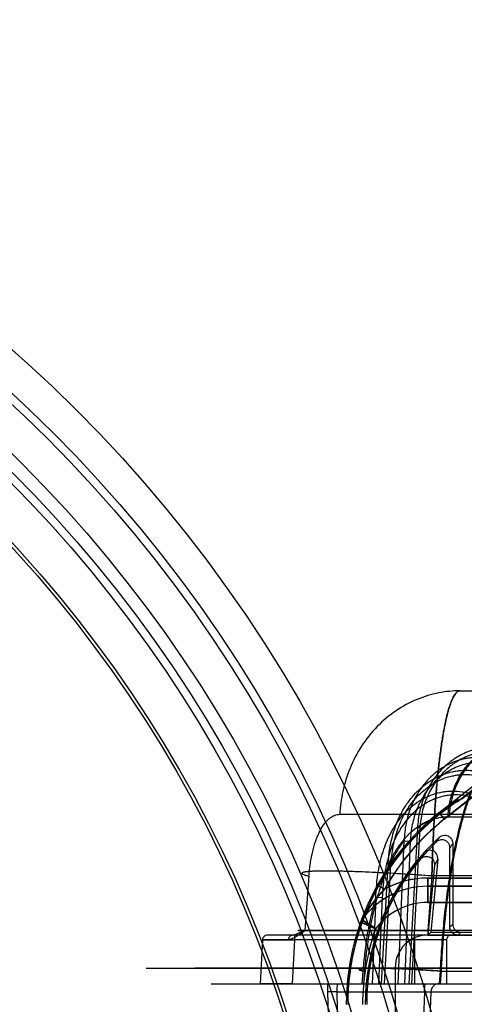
# Model space of a CAD drawing. Header units: millimetres. Extents: x 0 to 297, y 0 to 210.
# Tile 225 of 256: x 58.05 to 58.296, y 161.194 to 161.739. Entities that reach past the tile are written whole.
import ezdxf

# ---------------------------------------------------------------- set-up
doc = ezdxf.new("R2010")
doc.units = ezdxf.units.MM
doc.header["$LTSCALE"] = 16.335
doc.layers.get('0').update_dxf_attribs({"linetype": 'CONTINUOUS'})
for name, color, linetype in [('AXES_REF', 7, 'CONTINUOUS'), ('INTFCLR_1', 7, 'CONTINUOUS'), ('INTFCLR_144815', 7, 'CONTINUOUS'), ('INTFCLR_72935', 7, 'CONTINUOUS')]:
    doc.layers.add(name, color=color, linetype=linetype)

msp = doc.modelspace()

# ---------------------------------------------------------------- linework, layer by layer
at = {"color": 7, "linetype": 'Continuous'}
for centre, radius in [((57.5376079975, 154.4105885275), 8.7262453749), ((57.5376079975, 154.4105885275), 8.7255), ((57.5376079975, 154.4105885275), 8.6696226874), ((57.5376079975, 160.9787885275), 0.7695), ((57.5376079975, 160.9787885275), 0.7515), ((57.5376079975, 160.9787885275), 0.7272), ((57.5376079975, 160.9787885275), 0.72), ((57.5376079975, 160.9787885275), 0.7155), ((57.5376079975, 160.9787885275), 0.693), ((57.5376079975, 160.9787885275), 0.6912)]:
    msp.add_circle(centre, radius, dxfattribs=at)
at = {"color": 9, "linetype": 'Continuous'}
msp.add_circle((57.5376079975, 160.9787885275), 0.747, dxfattribs=at)
at = {"color": 7, "linetype": 'Continuous'}
msp.add_arc((57.5376079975, 154.4105885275), 8.64, 278.2771290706, 261.7228709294, dxfattribs=at)
at = {"layer": 'AXES_REF', "color": 9, "linetype": 'Continuous'}
msp.add_circle((57.5376079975, 154.4105885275), 7.9600610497, dxfattribs=at)
at = {"layer": 'INTFCLR_1', "color": 9, "linetype": 'Continuous'}
for p, q in [((58.3838626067, 161.3803803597), (58.28220764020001, 161.3001264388)), ((58.2849960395, 161.2965944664), (58.37715014, 161.3693477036)), ((58.28220764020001, 161.3001264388), (58.2849960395, 161.2965944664)), ((58.2480941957, 161.2601695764), (58.2520197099, 161.2579694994)), ((58.2758596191, 161.2505885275), (58.2758596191, 161.2640885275)), ((58.2758596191, 161.2640885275), (58.3589234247, 161.2640885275)), ((58.369220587, 161.2595885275), (58.2758596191, 161.2595885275)), ((58.2758596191, 161.2505885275), (58.369220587, 161.2505885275))]:
    msp.add_line(p, q, dxfattribs=at)
at = {"layer": 'INTFCLR_1', "color": 6, "linetype": 'Continuous'}
for p, q in [((58.2946722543, 161.3079450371), (58.3846172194, 161.3789542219)), ((58.2794840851, 161.2711499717), (58.2758596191, 161.2325885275)), ((58.2813939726, 161.2745114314), (58.2776027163, 161.2341754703)), ((58.2776027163, 161.2341754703), (58.2758596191, 161.2325885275)), ((58.2758596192, 161.2325885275), (58.3569830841, 161.2325885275)), ((58.2776027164, 161.2341754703), (58.3569830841, 161.2341754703)), ((58.2578596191, 161.2145885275), (58.2578596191, 161.1830885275))]:
    msp.add_line(p, q, dxfattribs=at)
for centre, radius, start, end in [((58.3658596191, 161.1941672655), 0.134212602, 122.0329894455, 179.9999999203), ((58.365859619, 161.1941672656), 0.1304999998, 128.2901631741, 150.7312980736), ((58.3658596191, 161.1941672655), 0.124537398, 137.8164171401, 179.9999999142), ((58.3658596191, 161.1941672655), 0.12375, 139.6328292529, 180.0000000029), ((58.2758596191, 161.2145885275), 0.018, 90.0000001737, 180.0000001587)]:
    msp.add_arc(centre, radius, start, end, dxfattribs=at)
at = {"layer": 'INTFCLR_1', "color": 9, "linetype": 'Continuous'}
for centre, radius, start, end in [((58.3658596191, 161.1941672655), 0.135, 128.2901631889, 179.9999999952), ((58.4308541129, 161.1848120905), 0.1827065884, 149.4080691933, 150.6666944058), ((58.435851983, 161.1845294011), 0.1787569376, 149.7763642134, 151.0155784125), ((58.2758596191, 161.2145885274), 0.0495, 89.9999999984, 118.7908895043), ((58.2758596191, 161.2145885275), 0.045, 89.99999998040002, 144.0578067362), ((58.2758596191, 161.2145885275), 0.036, 90.00000009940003, 143.0620214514), ((58.24307043, 161.2383607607), 0.0045, 144.057806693, 160.2055077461), ((60.0002927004, 165.1966552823), 4.3311386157, 246.0025547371, 246.121948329), ((57.9983262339, 160.8461217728), 0.4626661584, 57.4752100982, 58.5931336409), ((58.3658596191, 161.1941672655), 0.126, 160.5020242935, 180.0000000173)]:
    msp.add_arc(centre, radius, start, end, dxfattribs=at)
at = {"layer": 'INTFCLR_1', "color": 6, "linetype": 'Continuous'}
msp.add_ellipse((58.3381182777, 161.229306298), major_axis=(-0.0559106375, 0.0708201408), ratio=0.8682237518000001, start_param=-0.1878270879, end_param=-5e-10, dxfattribs=at)
for points, knots in [([(58.2715733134, 161.2743180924), (58.2719322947, 161.2747403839), (58.272796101, 161.2754833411), (58.2743511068, 161.2760935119), (58.2759559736, 161.2761198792), (58.2774535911, 161.2755845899), (58.2786265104, 161.2745423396), (58.2794244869, 161.2730045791), (58.2795465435, 161.2718144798), (58.2794840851, 161.2711499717)], [0, 0, 0, 0, 0.1447218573, 0.291633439, 0.4273440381, 0.5548339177, 0.6984010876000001, 0.8257248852, 1, 1, 1, 1]), ([(58.2813939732, 161.2745114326), (58.2814438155, 161.2750417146), (58.2813756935, 161.2761001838), (58.28077504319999, 161.2775273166), (58.27976934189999, 161.2786253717), (58.27847551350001, 161.2793038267), (58.2770094, 161.2795094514), (58.2752364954, 161.2791624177), (58.2741141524, 161.2783870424), (58.2735777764, 161.2777951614)], [0, 0, 0, 0, 0.1412502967, 0.2754033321, 0.4031289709, 0.5283375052, 0.6553047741, 0.7881685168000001, 1, 1, 1, 1])]:
    msp.add_open_spline(points, degree=3, knots=knots, dxfattribs=at)
at = {"layer": 'INTFCLR_1', "color": 9, "linetype": 'Continuous'}
msp.add_open_spline([(58.2520197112, 161.2579695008), (58.2513825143, 161.2573072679), (58.2501173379, 161.2559524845), (58.2482680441, 161.2538433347), (58.2464595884, 161.251636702), (58.244712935, 161.2493448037), (58.2430563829, 161.2469952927), (58.2417684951, 161.2450122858), (58.2405566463, 161.243022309), (58.23987068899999, 161.2418183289), (58.2394271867, 161.2410021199)], degree=3, knots=[0, 0, 0, 0, 0.1300951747, 0.2623599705, 0.3970211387, 0.5338913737, 0.6701900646, 0.8038829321, 0.8685247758, 1, 1, 1, 1], dxfattribs=at)
at = {"layer": 'INTFCLR_144815', "color": 9, "linetype": 'Continuous'}
for p, q in [((58.2936964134, 161.3675885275), (58.57973120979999, 161.3675885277)), ((58.2272681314, 161.2993567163), (59.500809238, 161.2993567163)), ((58.2870019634, 161.2979436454), (59.4225369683, 161.2979436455)), ((58.27018581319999, 161.2919136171), (58.2654215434, 161.2055885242)), ((58.2715370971, 161.2918194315), (58.26678051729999, 161.2055885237)), ((58.2715370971, 161.2918194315), (58.27001065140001, 161.291921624)), ((58.2595437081, 161.2055885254), (58.2627801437, 161.2846561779)), ((58.2627801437, 161.2846561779), (58.2663546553, 161.2845619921)), ((58.26311988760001, 161.2055885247), (58.2663546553, 161.2845619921)), ((58.2503420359, 161.2055885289), (58.2539995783, 161.2715994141)), ((58.25188601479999, 161.205588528), (58.255536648, 161.2715052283)), ((58.25373854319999, 161.2716092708), (58.255536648, 161.2715052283)), ((58.2101861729, 161.2652408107), (58.2078965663, 161.2351471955)), ((58.2781212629, 161.2652408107), (58.27590921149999, 161.235147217)), ((58.3225148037, 161.2652408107), (58.2781212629, 161.2652408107)), ((58.247199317, 161.2534520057), (58.2451502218, 161.2055885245)), ((58.2471992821, 161.2534519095), (58.2506940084, 161.2533578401)), ((58.2506940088, 161.2533578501), (58.24864778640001, 161.2055885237)), ((58.3850898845, 161.2325885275), (58.1868620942, 161.2325885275)), ((58.202184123, 161.2325885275), (58.202184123, 161.2298885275)), ((58.2759092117, 161.2351472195), (58.20528668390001, 161.235121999)), ((58.2685096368, 161.2325885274), (58.2685096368, 161.2055885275)), ((58.27590921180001, 161.2351472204), (58.27590921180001, 161.2325885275)), ((58.3236107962, 161.2351472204), (58.27590921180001, 161.2351472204)), ((58.18457620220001, 161.2300298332), (58.1832639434, 161.2055885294)), ((58.1988560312, 161.2300298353), (58.18457620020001, 161.2300298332)), ((58.18457620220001, 161.2300298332), (58.2021841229, 161.2298885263)), ((58.2021841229, 161.2298885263), (58.2008809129, 161.2055885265)), ((58.28650963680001, 161.2298885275), (58.202184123, 161.2298885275)), ((58.286213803, 161.2298885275), (58.286213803, 161.2055885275)), ((58.1202653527, 161.2142743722), (58.588502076, 161.2142743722)), ((58.14726329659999, 161.2145099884), (58.5993938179, 161.2145099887)), ((58.2396736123, 161.2055885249), (58.24020602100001, 161.212653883)), ((58.2409311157, 161.2126538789), (58.2403990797, 161.2055885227)), ((58.2826451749, 161.2126538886), (58.2821244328, 161.2055885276)), ((58.28264525, 161.2126538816), (58.32440913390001, 161.2126538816)), ((58.282859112, 161.2055885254), (58.2833795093, 161.2126538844)), ((58.1562629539, 161.2055885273), (59.6124972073, 161.2055885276)), ((58.2205381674, 161.2055885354), (58.2204461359, 161.2012455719)), ((58.2257245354, 161.2012455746), (58.2204461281, 161.2012455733)), ((58.2204461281, 161.2012455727), (58.22107655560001, 161.1785885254)), ((58.2257245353, 161.2012455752), (58.4104103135, 161.2012455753)), ((58.2263559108, 161.1785885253), (58.2257245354, 161.2012455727)), ((58.2740238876, 161.2012455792), (58.2731023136, 161.1785885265)), ((58.2740238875, 161.2012455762), (58.2775864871, 161.2012455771))]:
    msp.add_line(p, q, dxfattribs=at)
at = {"layer": 'INTFCLR_144815', "color": 7, "linetype": 'Continuous'}
for p, q in [((58.2039123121, 161.2334536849), (58.2078961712, 161.2351472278)), ((58.2055406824, 161.2333289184), (58.2078961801, 161.2351472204)), ((58.1845762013, 161.2300298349), (58.2021841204, 161.229888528)), ((58.1930978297, 161.2055885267), (58.1832639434, 161.2055885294)), ((58.2008809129, 161.2055885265), (58.1930978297, 161.2055885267))]:
    msp.add_line(p, q, dxfattribs=at)
at = {"layer": 'INTFCLR_144815', "color": 6, "linetype": 'Continuous'}
msp.add_line((58.27758649, 161.201245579), (58.2766659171, 161.1785885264), dxfattribs=at)
at = {"layer": 'INTFCLR_144815', "color": 9, "linetype": 'Continuous'}
for points, knots in [([(58.2936964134, 161.3675885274), (58.2897579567, 161.3675885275), (58.2816174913, 161.3668023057), (58.2695660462, 161.3631582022), (58.2579567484, 161.356867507), (58.2475286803, 161.348082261), (58.2389218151, 161.3372574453), (58.2325649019, 161.3250705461), (58.2286119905, 161.3122958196), (58.2274738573, 161.3036056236), (58.2272681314, 161.2993567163)], [0, 0, 0, 0, 0.1126275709, 0.232195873, 0.3577199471, 0.4875755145, 0.6194790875, 0.750682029, 0.8783521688, 1, 1, 1, 1]), ([(58.278121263, 161.2652408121), (58.2781653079, 161.2670322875), (58.2782389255, 161.2697152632), (58.278352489, 161.2732857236), (58.2785352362, 161.2785398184), (58.2788597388, 161.2862551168), (58.2794054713, 161.2963127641), (58.2799019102, 161.3036826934), (58.2802693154, 161.3084813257), (58.2805175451, 161.3115699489), (58.280962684, 161.3167399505), (58.2816530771, 161.323778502), (58.2825796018, 161.3317258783), (58.283361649, 161.3373713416), (58.2839159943, 161.3409237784), (58.28427274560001, 161.3431086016), (58.2848870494, 161.3466261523), (58.28580117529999, 161.3512158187), (58.2869886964, 161.3560917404), (58.2879774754, 161.3593402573), (58.288673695, 161.3612319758), (58.289093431, 161.3622921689), (58.2897802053, 161.3638457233), (58.29078176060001, 161.3656308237), (58.2921082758, 161.3671471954), (58.29321631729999, 161.3675885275), (58.2936964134, 161.3675885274)], [0, 0, 0, 0, 0.0510542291, 0.0764656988, 0.1017730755, 0.2008328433, 0.2964614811, 0.3887282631, 0.411268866, 0.4335735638, 0.477006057, 0.5591051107, 0.63505216, 0.7049456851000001, 0.7214605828, 0.7374846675, 0.7680145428, 0.8231897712, 0.8707761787, 0.9109480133, 0.9198311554, 0.9281998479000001, 0.9434305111, 0.968202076, 0.9863221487, 1, 1, 1, 1]), ([(58.2936964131, 161.3675885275), (58.2932155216, 161.3675885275), (58.2921010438, 161.3671439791), (58.2910799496, 161.3659695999), (58.2902531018, 161.3646923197), (58.28932034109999, 161.3629026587), (58.2882098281, 161.360099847), (58.28723443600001, 161.3568983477), (58.2865697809, 161.3543427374), (58.2861758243, 161.3527035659), (58.2855469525, 161.3499446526), (58.2846513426, 161.3454348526), (58.28357639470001, 161.3389244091), (58.2828496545, 161.3336733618), (58.28238155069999, 161.3299305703), (58.2820612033, 161.3272545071), (58.28151290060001, 161.3223581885), (58.2807995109, 161.3150631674), (58.2801835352, 161.307524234), (58.27979398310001, 161.3020373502), (58.27958006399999, 161.2987863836), (58.2792673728, 161.2937767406), (58.2788540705, 161.286135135), (58.2784198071, 161.2757773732), (58.278208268, 161.2687825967), (58.278121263, 161.2652408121)], [0, 0, 0, 0, 0.013700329, 0.0319896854, 0.0436476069, 0.0570671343, 0.0893925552, 0.1293707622, 0.1523525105, 0.1646162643, 0.1773984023, 0.2329669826, 0.2955698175, 0.3653665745, 0.3839757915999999, 0.4030306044, 0.4421500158, 0.5243389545, 0.6118418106, 0.6576374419, 0.6810495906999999, 0.7046601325, 0.8006369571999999, 0.8990660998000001, 1, 1, 1, 1]), ([(58.3158178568, 161.3362812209), (58.3129946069, 161.336608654), (58.3086719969, 161.336600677), (58.30374896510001, 161.3357196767), (58.3009751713, 161.3349725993), (58.296866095, 161.333608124), (58.2929364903, 161.3316482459), (58.2893304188, 161.3291928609), (58.2869824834, 161.3274036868), (58.284218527, 161.3249290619), (58.2817113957, 161.3221714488), (58.2798605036, 161.3198042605), (58.2772393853, 161.3160873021), (58.2750666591, 161.3120368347), (58.27337703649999, 161.3077839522), (58.2723689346, 161.304864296), (58.27094951, 161.2996342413), (58.2703325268, 161.2950049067), (58.2701858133, 161.291913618)], [0, 0, 0, 0, 0.1195687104, 0.1796928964, 0.2100658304, 0.2403376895, 0.3618120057, 0.3928294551, 0.4238606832, 0.485935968, 0.5486059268, 0.5803730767, 0.612299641, 0.7399176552, 0.772238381, 0.8048151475, 0.8698047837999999, 1, 1, 1, 1]), ([(58.2870019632, 161.2979436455), (58.2871248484, 161.3005975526), (58.2878030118, 161.3060181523), (58.2901596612, 161.3139928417), (58.29395034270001, 161.3216034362), (58.2990860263, 161.3283694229), (58.3053160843, 161.3338675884), (58.31225785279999, 161.3378095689), (58.3183675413, 161.3397436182), (58.3226181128, 161.3403853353), (58.3249708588, 161.3405599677), (58.3261309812, 161.3405885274), (58.3267060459, 161.3405885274)], [0, 0, 0, 0, 0.1241681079, 0.2540877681, 0.3868697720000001, 0.5193465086, 0.6486219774, 0.7725260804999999, 0.8897785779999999, 0.9457892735, 0.9731232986, 1, 1, 1, 1]), ([(58.3273700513, 161.3405885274), (58.3250142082, 161.3405885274), (58.32013520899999, 161.3400951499), (58.31291851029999, 161.3378097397), (58.3059723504, 161.3338677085), (58.2997406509, 161.3283697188), (58.29460287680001, 161.3216033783), (58.2908110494, 161.3139940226), (58.28882557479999, 161.3072761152), (58.2880447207, 161.3025472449), (58.2878016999, 161.3002241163), (58.2877033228, 161.2989167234), (58.2876669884, 161.2982672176), (58.2876520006, 161.2979436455)], [0, 0, 0, 0, 0.1100914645, 0.2273674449, 0.3512897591, 0.4805754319, 0.6130534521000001, 0.7458289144, 0.8757367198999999, 0.9387342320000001, 0.9696026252, 0.9848628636, 1, 1, 1, 1]), ([(58.3098815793, 161.330132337), (58.3069254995, 161.330676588), (58.3031142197, 161.3308913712), (58.29862605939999, 161.3304249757), (58.2956648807, 161.3299275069), (58.2920315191, 161.3289585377), (58.2885342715, 161.3275450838), (58.2858368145, 161.3261599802), (58.28189782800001, 161.3238286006), (58.2782917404, 161.3209051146), (58.2751352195, 161.3175407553), (58.27311883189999, 161.3151469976), (58.26991170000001, 161.3106653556), (58.2673931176, 161.3057023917), (58.2657424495, 161.3012358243), (58.2647679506, 161.2981737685), (58.26342212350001, 161.2927015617), (58.2628817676, 161.2878769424), (58.2627801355, 161.2846561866)], [0, 0, 0, 0, 0.1211895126, 0.151636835, 0.1819146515, 0.2421699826, 0.3028393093, 0.3336065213, 0.3643565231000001, 0.4873455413, 0.5186998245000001, 0.5503572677, 0.6134640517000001, 0.7405722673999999, 0.7730161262, 0.8054479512, 0.8700775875, 1, 1, 1, 1]), ([(58.31471983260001, 161.3337144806), (58.31206378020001, 161.3340220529), (58.3079958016, 161.3340124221), (58.3033627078, 161.3331803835), (58.300750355, 161.3324751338), (58.2968768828, 161.3311873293), (58.2931718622, 161.3293380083), (58.2897693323, 161.327023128), (58.2875516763, 161.3253353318), (58.2849398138, 161.3230002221), (58.2825671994, 161.3203994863), (58.2808143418, 161.3181659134), (58.2783282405, 161.314657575), (58.2762619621, 161.3108345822), (58.27464726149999, 161.306819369), (58.2736807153, 161.3040617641), (58.2723114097, 161.2991199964), (58.2716988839, 161.2947438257), (58.2715370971, 161.2918194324)], [0, 0, 0, 0, 0.1191395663, 0.1791054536, 0.2094124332, 0.2396275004, 0.3609596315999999, 0.3919631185, 0.4229886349, 0.4850747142, 0.5477804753, 0.5795754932, 0.6115362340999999, 0.7393483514, 0.7717279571, 0.8043681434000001, 0.8694952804, 1, 1, 1, 1]), ([(58.2663546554, 161.2845619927), (58.2664804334, 161.2876274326), (58.2670303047, 161.2922140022), (58.2683409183, 161.2974133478), (58.26928130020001, 161.3003194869), (58.270866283, 161.3045536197), (58.273268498, 161.3092553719), (58.2763151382, 161.3135024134), (58.2782272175, 161.315768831), (58.2812148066, 161.3189507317), (58.2846225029, 161.3217175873), (58.2883435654, 161.3239243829), (58.2908874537, 161.3252346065), (58.2941835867, 161.3265714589), (58.2976068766, 161.3274888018), (58.3003952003, 161.3279603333), (58.30461613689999, 161.3284029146), (58.30820073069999, 161.3282019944), (58.31097960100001, 161.3276885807)], [0, 0, 0, 0, 0.1307039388, 0.1956436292, 0.228211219, 0.2607779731, 0.3882428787, 0.4514455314, 0.4831291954, 0.5144954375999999, 0.6373872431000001, 0.6680726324, 0.6987582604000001, 0.7592205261, 0.8192108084, 0.8493332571, 0.8796108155, 1, 1, 1, 1]), ([(58.2833795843, 161.2126538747), (58.283461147, 161.2143140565), (58.28363817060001, 161.2176273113), (58.2840460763, 161.2241947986), (58.2848874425, 161.2353791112), (58.2861649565, 161.2479175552), (58.287589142, 161.25865517), (58.28836882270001, 161.2638700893), (58.288832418, 161.2667972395), (58.2899668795, 161.2736957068), (58.29207302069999, 161.2847282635), (58.2949213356, 161.296043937), (58.2970390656, 161.3029960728), (58.2984142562, 161.3071973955), (58.3008145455, 161.3137936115), (58.3044610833, 161.3219404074), (58.3080476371, 161.327733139), (58.3098815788, 161.3301323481)], [0, 0, 0, 0, 0.0409634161, 0.0817682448, 0.1621610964, 0.3173623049, 0.3922819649, 0.429081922, 0.4473061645, 0.4653182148, 0.6013741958, 0.7239826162, 0.7526347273, 0.7804673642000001, 0.8329182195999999, 0.9255775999, 1, 1, 1, 1]), ([(58.2539995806, 161.2715994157), (58.2541524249, 161.2750754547), (58.2548991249, 161.2820161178), (58.2568770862, 161.2896356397), (58.25871835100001, 161.2945315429), (58.2600889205, 161.2977368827), (58.2620617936, 161.3016042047), (58.26439624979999, 161.3052588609), (58.2664817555, 161.3080237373), (58.2686982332, 161.3106576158), (58.2717097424, 161.3136906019), (58.2750392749, 161.3163415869), (58.2778751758, 161.3182025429), (58.28081865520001, 161.3198761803), (58.2846699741, 161.3215934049), (58.2887041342, 161.3227721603), (58.2919999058, 161.3233692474), (58.2953380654, 161.3237323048), (58.2995522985, 161.3237338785), (58.3028864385, 161.3232474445), (58.30452779, 161.3228860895)], [0, 0, 0, 0, 0.1270359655, 0.2540180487, 0.2860764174, 0.3179689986, 0.3812600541, 0.4443491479, 0.4760170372, 0.5076518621, 0.569982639, 0.6317207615, 0.6626474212, 0.6937541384, 0.7552738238, 0.8161324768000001, 0.8466883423, 0.8774741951, 0.9386376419, 1, 1, 1, 1]), ([(58.2555366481, 161.2715052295), (58.2557230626, 161.2748549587), (58.2564975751, 161.2815254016), (58.2584367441, 161.288842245), (58.26021824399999, 161.2935329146), (58.26153744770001, 161.2965956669), (58.26342720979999, 161.300287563), (58.2656561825, 161.3037753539), (58.2676425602, 161.3064122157), (58.269748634, 161.3089212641), (58.2726057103, 161.3118084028), (58.2757600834, 161.3143341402), (58.2784438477, 161.3161067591), (58.2812253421, 161.3176985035), (58.2848599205, 161.3193343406), (58.288666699, 161.3204579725), (58.29177361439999, 161.3210296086), (58.2949165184, 161.321378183), (58.29888165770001, 161.3213866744), (58.3020177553, 161.3209283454), (58.3035603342, 161.3205872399)], [0, 0, 0, 0, 0.128678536, 0.2567629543, 0.2890226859, 0.3210857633, 0.3846329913, 0.4478671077, 0.4795655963, 0.5112040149, 0.5734604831, 0.6350153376, 0.6658081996, 0.6967504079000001, 0.7578619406, 0.8182111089, 0.8484726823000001, 0.8789389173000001, 0.9394047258, 1, 1, 1, 1]), ([(58.2471992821, 161.2534519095), (58.2473190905, 161.2572307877), (58.2477481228, 161.2629040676), (58.2488182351, 161.2694492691), (58.2496201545, 161.2731645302), (58.2510168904, 161.2786649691), (58.2532552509, 161.2849280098), (58.2563355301, 161.2907851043), (58.2583531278, 161.2939814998), (58.2605334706, 161.2970477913), (58.2629677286, 161.2999143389), (58.2656531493, 161.3025263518), (58.2684897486, 161.3049397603), (58.27155849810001, 161.3070503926), (58.2748263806, 161.3087948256), (58.2782027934, 161.3102762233), (58.2817389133, 161.3113504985), (58.2853622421, 161.3119752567), (58.2890281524, 161.3122947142), (58.2936538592, 161.3121085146), (58.2972751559, 161.3113373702), (58.2990444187, 161.3108060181)], [0, 0, 0, 0, 0.1263176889, 0.1896567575, 0.2214533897, 0.2532710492, 0.3792700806, 0.4423517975, 0.4740328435, 0.5054936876, 0.5680123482, 0.5993182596, 0.6305764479, 0.6923759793, 0.7232559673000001, 0.7542350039, 0.8154680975, 0.8460950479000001, 0.8769616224, 0.9382797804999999, 1, 1, 1, 1]), ([(58.3000118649, 161.308748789), (58.2983513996, 161.3092534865), (58.29494822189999, 161.309984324), (58.2905980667, 161.3101553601), (58.2871481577, 161.309846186), (58.2837325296, 161.3092447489), (58.2803973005, 161.3082152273), (58.2772115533, 161.3067977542), (58.2741216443, 161.3051265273), (58.271217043, 161.303107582), (58.26853231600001, 161.3007967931), (58.26598196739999, 161.2982939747), (58.2636684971, 161.2955461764), (58.2615919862, 161.2926067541), (58.2596641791, 161.2895361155), (58.2567084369, 161.2838937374), (58.2545461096, 161.2778599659), (58.2531806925, 161.2725506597), (58.2523870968, 161.2689490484), (58.2513071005, 161.2625770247), (58.2508584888, 161.2570478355), (58.2506940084, 161.2533578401)], [0, 0, 0, 0, 0.0605759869, 0.1208195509, 0.1511838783, 0.1813429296, 0.2417568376, 0.2723830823, 0.3029546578, 0.364270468, 0.395354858, 0.4265274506, 0.488916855, 0.5203769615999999, 0.5521029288, 0.6154045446, 0.7423768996, 0.7745526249, 0.8067629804, 0.8710742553, 1, 1, 1, 1]), ([(58.2990444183, 161.3108060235), (58.2979857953, 161.3080220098), (58.29646109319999, 161.3035477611), (58.2948667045, 161.2981481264), (58.2939216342, 161.2946935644), (58.29248183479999, 161.2891477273), (58.2909094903, 161.2821958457), (58.2893816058, 161.2742942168), (58.2882960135, 161.2680539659), (58.28732196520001, 161.2618480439), (58.2860663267, 161.252879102), (58.2847258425, 161.2413286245), (58.28347772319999, 161.2271300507), (58.282884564, 161.2175230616), (58.2826452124, 161.2126538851)], [0, 0, 0, 0, 0.0894776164, 0.1418886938, 0.1691245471, 0.1970664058, 0.3140128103, 0.3831519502, 0.4388267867, 0.5042844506, 0.5718586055, 0.7108822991, 0.8535472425, 1, 1, 1, 1]), ([(58.210186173, 161.2652408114), (58.2102762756, 161.2664231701), (58.210498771, 161.2687600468), (58.2109620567, 161.2722150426), (58.2114063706, 161.274758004), (58.2117431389, 161.2764235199), (58.2119746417, 161.2775084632), (58.2123986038, 161.2793445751), (58.2130709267, 161.2818676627), (58.2138476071, 161.2842938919), (58.2145239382, 161.2861352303), (58.2152116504, 161.2878485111), (58.2161186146, 161.2898389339), (58.2173075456, 161.2920170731), (58.2183811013, 161.293648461), (58.2192799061, 161.2948117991), (58.2201579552, 161.2958322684), (58.2212860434, 161.296938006), (58.2225039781, 161.2978444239), (58.2234978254, 161.2984123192), (58.2244745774, 161.2988647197), (58.22572696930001, 161.2992520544), (58.2267601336, 161.2993563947), (58.2272681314, 161.2993567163)], [0, 0, 0, 0, 0.08712088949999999, 0.1724187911, 0.2560556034, 0.2767237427, 0.2972609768, 0.3375601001, 0.4151643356, 0.4890306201, 0.5246350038, 0.559266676, 0.6246546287, 0.6852087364, 0.7414200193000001, 0.76791806, 0.7931714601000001, 0.8402918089, 0.8836711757, 0.9042761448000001, 0.9242977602, 0.9626769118, 1, 1, 1, 1]), ([(58.2539995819, 161.2715994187), (58.2549633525, 161.2735937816), (58.25701662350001, 161.2774660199), (58.25970516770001, 161.2815692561), (58.2616401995, 161.2841049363), (58.2625215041, 161.2851921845), (58.26349219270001, 161.2863266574), (58.2654015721, 161.2884227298), (58.2684853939, 161.2912901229), (58.2721507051, 161.2938022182), (58.2748089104, 161.2951741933), (58.2763346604, 161.2958418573), (58.2786127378, 161.2967241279), (58.2821504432, 161.2976704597), (58.28538798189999, 161.2979436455), (58.2870019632, 161.2979436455)], [0, 0, 0, 0, 0.1489683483, 0.2944108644, 0.3292432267, 0.3634630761, 0.3885221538, 0.4296476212, 0.5541283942, 0.6707652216, 0.727181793, 0.7550842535, 0.7827361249, 0.8914540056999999, 1, 1, 1, 1]), ([(58.2876520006, 161.2979436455), (58.2861097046, 161.2979428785), (58.2830261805, 161.2976953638), (58.2785012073, 161.2965401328), (58.2741653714, 161.294620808), (58.2714768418, 161.2928838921), (58.27018581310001, 161.2919136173)], [0, 0, 0, 0, 0.2462311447, 0.4912230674, 0.7421633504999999, 1, 1, 1, 1]), ([(58.262780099, 161.2846562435), (58.26133860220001, 161.2828715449), (58.2591264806, 161.279723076), (58.2567943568, 161.2757052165), (58.2553266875, 161.2728908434), (58.25310053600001, 161.2683014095), (58.2500876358, 161.2607956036), (58.2478381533, 161.253375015), (58.2466349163, 161.2487504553), (58.2461464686, 161.2468002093), (58.2453264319, 161.2433291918), (58.2438320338, 161.2361877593), (58.24249285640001, 161.2278215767), (58.2416174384, 161.2203512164), (58.2411962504, 161.2159707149), (58.2410145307, 161.21376102), (58.2409311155, 161.212653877)], [0, 0, 0, 0, 0.090281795, 0.150978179, 0.1827391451, 0.2151716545, 0.3516918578, 0.5004393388, 0.5199902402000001, 0.5397442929, 0.5795570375, 0.6603392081, 0.82682356, 0.9127508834, 0.9563068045, 1, 1, 1, 1]), ([(58.278121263, 161.2652408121), (58.27304448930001, 161.2656136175), (58.2627070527, 161.2663156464), (58.2498054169, 161.2670383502), (58.2395636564, 161.2674938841), (58.2323743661, 161.2677494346), (58.2257991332, 161.2679095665), (58.22002206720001, 161.2679712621), (58.2151883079, 161.2679267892), (58.2118092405, 161.2678082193), (58.2096482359, 161.2676413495), (58.208458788, 161.2675165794), (58.2075151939, 161.2673423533), (58.2068481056, 161.2672139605), (58.20605973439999, 161.2667341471), (58.20711181, 161.2660452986), (58.2082932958, 161.2657276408), (58.2094969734, 161.2653970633), (58.210186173, 161.2652408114)], [0, 0, 0, 0, 0.2001520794, 0.4073868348, 0.5080600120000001, 0.6032432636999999, 0.6902388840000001, 0.7666588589, 0.830409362, 0.8802503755, 0.8996750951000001, 0.9154428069, 0.9276356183, 0.9363697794, 0.9447333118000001, 0.9535089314, 0.9722135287, 1, 1, 1, 1]), ([(58.2781212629, 161.2652408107), (58.2724904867, 161.2656542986), (58.2615445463, 161.2663913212), (58.248146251, 161.2671221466), (58.2381257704, 161.267549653), (58.2313881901, 161.2677768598), (58.22530936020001, 161.2679165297), (58.2199735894, 161.2679684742), (58.2154604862, 161.2679307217), (58.2118185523, 161.2678120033), (58.2091334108, 161.2676059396), (58.2074447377, 161.2673720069), (58.2066511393, 161.2670995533), (58.2063039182, 161.2668966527), (58.206336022, 161.2665500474), (58.2066885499, 161.2663276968), (58.20720263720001, 161.2660724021), (58.2079851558, 161.2658070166), (58.2090000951, 161.2655191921), (58.20976447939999, 161.265336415), (58.2101861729, 161.2652408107)], [0, 0, 0, 0, 0.2218662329, 0.4311005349, 0.5272704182, 0.6159927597, 0.6960067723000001, 0.7662186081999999, 0.8256320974, 0.8734663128, 0.9090779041, 0.9321468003, 0.9390321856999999, 0.943167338, 0.9461165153, 0.9508379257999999, 0.9584446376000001, 0.9691545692, 0.983008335, 1, 1, 1, 1]), ([(58.24020602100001, 161.2126538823), (58.2404509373, 161.2159033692), (58.2410644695, 161.2223186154), (58.2423674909, 161.231790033), (58.24377381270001, 161.2394860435), (58.2450935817, 161.245457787), (58.2461203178, 161.2495952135), (58.2468483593, 161.2522385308), (58.2471991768, 161.2534516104)], [0, 0, 0, 0, 0.235788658, 0.4661480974, 0.691585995, 0.8016394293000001, 0.9086289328, 1, 1, 1, 1]), ([(58.1872109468, 161.2325885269), (58.1868911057, 161.2325885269), (58.18621855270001, 161.2324616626), (58.1853438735, 161.231894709), (58.1847496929, 161.2310310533), (58.1845929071, 161.2303560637), (58.1845762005, 161.2300298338)], [0, 0, 0, 0, 0.238267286, 0.4963132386, 0.7566549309, 1, 1, 1, 1]), ([(58.2014386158, 161.232588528), (58.2011248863, 161.232588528), (58.2004631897, 161.2324608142), (58.1996055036, 161.231891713), (58.1990251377, 161.2310283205), (58.1988723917, 161.2303557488), (58.1988560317, 161.2300298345)], [0, 0, 0, 0, 0.2360867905, 0.4931181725, 0.7544352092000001, 1, 1, 1, 1]), ([(58.2078961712, 161.2351472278), (58.2071905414, 161.2351413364), (58.2061338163, 161.2351303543), (58.2050122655, 161.2351202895), (58.2033203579, 161.2350805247), (58.2053823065, 161.2350672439), (58.2067600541, 161.23505918), (58.2093452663, 161.2350516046), (58.2120835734, 161.2350482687), (58.2148137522, 161.2350464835), (58.21810949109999, 161.2350457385), (58.2227300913, 161.2350474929), (58.22710292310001, 161.2350509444), (58.2302581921, 161.2350544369), (58.2325379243, 161.2350571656), (58.2367200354, 161.235062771), (58.24295460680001, 161.2350724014), (58.24870575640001, 161.2350833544), (58.2526901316, 161.235091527), (58.25543899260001, 161.2350972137), (58.2603153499, 161.2351075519), (58.2673709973, 161.235125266), (58.2730440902, 161.2351394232), (58.2759092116, 161.2351472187)], [0, 0, 0, 0, 0.0279237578, 0.0388277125, 0.0514394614, 0.06924433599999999, 0.0819776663, 0.1170287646, 0.1645904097, 0.1931085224, 0.2245699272, 0.2951622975, 0.3758634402, 0.3976372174, 0.4200189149, 0.4660761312, 0.5631292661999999, 0.6667302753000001, 0.6936577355, 0.7207970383, 0.7755068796, 0.8866226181, 1, 1, 1, 1]), ([(58.2888694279, 161.2325885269), (58.2885923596, 161.2325885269), (58.2880333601, 161.2324986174), (58.28728101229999, 161.23210789), (58.286684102, 161.2314999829), (58.2863015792, 161.2307359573), (58.286213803, 161.2301699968), (58.286213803, 161.2298885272)], [0, 0, 0, 0, 0.1984212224, 0.39744828, 0.5974517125, 0.7984267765, 1, 1, 1, 1]), ([(58.2826452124, 161.2126538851), (58.2818744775, 161.212710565), (58.2803155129, 161.2128230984), (58.2771398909, 161.2130436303), (58.2730873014, 161.2133077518), (58.2681794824, 161.2135974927), (58.26328865, 161.2138533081), (58.2585336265, 161.2140652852), (58.25403605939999, 161.21422484), (58.24993242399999, 161.2143271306), (58.2462998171, 161.2143598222), (58.243341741, 161.2143489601), (58.2406168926, 161.2142117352), (58.2392679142, 161.2141660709), (58.2375686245, 161.2137552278), (58.238014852, 161.2132806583), (58.2385111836, 161.2131216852), (58.2392734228, 161.212866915), (58.23986903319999, 161.2127300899), (58.24020602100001, 161.2126538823)], [0, 0, 0, 0, 0.0486125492, 0.0983187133, 0.2002375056, 0.3040715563, 0.4075742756, 0.5082928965, 0.6035104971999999, 0.6905233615, 0.7669385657, 0.8306584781, 0.8804425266, 0.9276635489, 0.9442273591, 0.9500869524, 0.9614238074, 0.9782671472, 1, 1, 1, 1]), ([(58.2409311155, 161.212653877), (58.2405948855, 161.2127300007), (58.24000061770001, 161.2128665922), (58.23924117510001, 161.2131212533), (58.238745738, 161.213279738), (58.2383035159, 161.2137565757), (58.2400069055, 161.2141613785), (58.24135678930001, 161.2142112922), (58.2440834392, 161.2143467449), (58.2470419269, 161.2143581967), (58.25067449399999, 161.2143253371), (58.2547775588, 161.2142232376), (58.2592741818, 161.214063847), (58.2640280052, 161.2138521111), (58.2689175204, 161.2135965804), (58.2753839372, 161.2132150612), (58.2802056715, 161.21288713), (58.2833795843, 161.2126538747)], [0, 0, 0, 0, 0.0216891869, 0.0384882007, 0.0497822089, 0.0556104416, 0.0722442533, 0.1195311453, 0.1693476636, 0.2330897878, 0.3095170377, 0.3965332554, 0.4917474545, 0.5924582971, 0.6959512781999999, 0.7997757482, 1, 1, 1, 1]), ([(58.226282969, 161.2055885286), (58.2261336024, 161.2055885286), (58.2258459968, 161.2050699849), (58.2256745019, 161.2036901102), (58.2256592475, 161.202275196), (58.2257245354, 161.2012455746)], [0, 0, 0, 0, 0.09977853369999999, 0.3108199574, 1, 1, 1, 1]), ([(58.2740238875, 161.2012455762), (58.27402566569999, 161.201512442), (58.2740426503, 161.2023047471), (58.2741578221, 161.2036510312), (58.274329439, 161.2047231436), (58.2746759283, 161.2055885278), (58.2748820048, 161.2055885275)], [0, 0, 0, 0, 0.1771615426, 0.5299950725, 0.8631970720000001, 1, 1, 1, 1]), ([(58.2820071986, 161.2055885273), (58.28118175, 161.2055885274), (58.27972641, 161.2051528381), (58.2780854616, 161.2035346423), (58.2776152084, 161.2020822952), (58.2775864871, 161.2012455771)], [0, 0, 0, 0, 0.3656769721, 0.6291122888, 1, 1, 1, 1])]:
    msp.add_open_spline(points, degree=3, knots=knots, dxfattribs=at)
at = {"layer": 'INTFCLR_144815', "color": 7, "linetype": 'Continuous'}
for points, knots in [([(58.2078961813, 161.2351472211), (58.2071144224, 161.2345369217), (58.2055987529, 161.2333471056), (58.2033487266, 161.2317294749), (58.20145859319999, 161.2306529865), (58.1999548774, 161.2301357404), (58.1992141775, 161.2300298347), (58.1988560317, 161.2300298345)], [0, 0, 0, 0, 0.2824307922, 0.5485696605, 0.78925854, 0.8980094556, 1, 1, 1, 1]), ([(58.2014386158, 161.232588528), (58.2017885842, 161.2325885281), (58.2026239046, 161.232879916), (58.2040019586, 161.2334912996), (58.205801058, 161.2343055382), (58.2071502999, 161.234860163), (58.2078961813, 161.2351472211)], [0, 0, 0, 0, 0.1508773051, 0.370722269, 0.655445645, 1, 1, 1, 1]), ([(58.2014387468, 161.2325885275), (58.2017842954, 161.2325885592), (58.2026362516, 161.2328842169), (58.2034280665, 161.233236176), (58.2039123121, 161.2334536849)], [0, 0, 0, 0, 0.3942815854, 1, 1, 1, 1])]:
    msp.add_open_spline(points, degree=3, knots=knots, dxfattribs=at)
at = {"layer": 'INTFCLR_72935', "color": 9, "linetype": 'Continuous'}
for p, q in [((58.282028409, 161.3001257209), (58.3840386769, 161.3809408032)), ((58.377289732, 161.3698531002), (58.2848227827, 161.2965984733)), ((58.282028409, 161.3001257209), (58.2848227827, 161.2965984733)), ((58.2519056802, 161.2579066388), (58.2479762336, 161.2600996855)), ((58.2758596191, 161.2640885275), (58.2758596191, 161.2505885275)), ((58.3589234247, 161.2640885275), (58.2758596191, 161.2640885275)), ((58.2758596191, 161.2595885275), (58.37003649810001, 161.2595885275)), ((58.3535669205, 161.2505885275), (58.2758596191, 161.2505885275)), ((58.2387323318, 161.2397357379), (58.2469911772, 161.236096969)), ((58.2469911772, 161.236096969), (58.2393154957, 161.2408473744)), ((58.2880671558, 161.2370201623), (58.2896540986, 161.2386071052)), ((58.2940857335, 161.2341754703), (58.29249879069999, 161.2325885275))]:
    msp.add_line(p, q, dxfattribs=at)
at = {"layer": 'INTFCLR_72935', "color": 6, "linetype": 'Continuous'}
for p, q in [((58.3862848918, 161.3806957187), (58.2920116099, 161.3060100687)), ((58.2918166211, 161.3068756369), (58.2825173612, 161.2995085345)), ((58.29230949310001, 161.3082706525), (58.2918166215, 161.3068756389)), ((58.2920116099, 161.3060100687), (58.2918166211, 161.3068756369)), ((58.29230949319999, 161.3082706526), (58.29201161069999, 161.3060100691)), ((58.2896540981, 161.2832965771), (58.2896540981, 161.238607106)), ((58.2880671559, 161.2370201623), (58.2880671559, 161.2807488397)), ((58.37118718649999, 161.2325885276), (58.2758596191, 161.2325885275)), ((58.2940857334, 161.2341754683), (58.3586545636, 161.2341754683)), ((58.2578596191, 161.2145885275), (58.2578596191, 161.1830885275))]:
    msp.add_line(p, q, dxfattribs=at)
at = {"layer": 'INTFCLR_72935', "color": 9, "linetype": 'Continuous'}
for centre, radius, start, end in [((58.3658596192, 161.1943082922), 0.1350000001, 128.3871445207, 180.0000000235), ((58.3658596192, 161.1943082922), 0.1305000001, 128.3871445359, 150.8338633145), ((58.43537258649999, 161.1874184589), 0.1824793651, 147.1110039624, 148.0875275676), ((58.44009050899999, 161.1878241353), 0.1781743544, 147.5992961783, 148.5645228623), ((58.2758596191, 161.2145885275), 0.0495, 90.00000001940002, 118.94160473), ((58.2758596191, 161.2145885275), 0.045, 90.00000001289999, 144.300795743), ((58.2758596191, 161.2145885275), 0.036, 90.00000001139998, 143.312035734), ((58.2429699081, 161.2382214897), 0.0045, 144.3007957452, 160.3362464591), ((58.3658596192, 161.1943082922), 0.126, 160.6306711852, 180.000000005)]:
    msp.add_arc(centre, radius, start, end, dxfattribs=at)
at = {"layer": 'INTFCLR_72935', "color": 6, "linetype": 'Continuous'}
for centre, radius, start, end in [((58.3658596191, 161.1943082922), 0.134212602, 128.3871439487, 179.9999995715), ((58.3658596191, 161.1943082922), 0.124537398, 132.2403996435, 179.9999995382), ((58.3658596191, 161.1943082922), 0.12375, 133.6290549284, 179.9999999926), ((58.2758596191, 161.2145885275), 0.018, 90.00000006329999, 180.0000000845)]:
    msp.add_arc(centre, radius, start, end, dxfattribs=at)
at = {"layer": 'INTFCLR_72935', "color": 7, "linetype": 'Continuous'}
msp.add_arc((58.3028638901, 161.2065143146), 0.0722301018, 145.667659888, 151.6191391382, dxfattribs=at)
at = {"layer": 'INTFCLR_72935', "color": 6, "linetype": 'Continuous'}
for points, knots in [([(58.2821402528, 161.2865071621), (58.2825264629, 161.2868578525), (58.2834011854, 161.2874367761), (58.284896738, 161.2878120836), (58.2863899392, 161.2876988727), (58.28773288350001, 161.2871040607), (58.28880267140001, 161.2861044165), (58.2894961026, 161.2847896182), (58.2896540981, 161.2837968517), (58.2896540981, 161.2832965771)], [0, 0, 0, 0, 0.1510914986, 0.2974275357, 0.4388644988, 0.5769580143, 0.7147570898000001, 0.8551058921, 1, 1, 1, 1]), ([(58.2880671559, 161.2807488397), (58.2880671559, 161.2813018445), (58.2878772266, 161.2823867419), (58.2870584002, 161.2837762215), (58.285841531, 161.2847598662), (58.2842806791, 161.2852786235), (58.2823314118, 161.2851633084), (58.2810520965, 161.2844325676), (58.2804737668, 161.2838812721)], [0, 0, 0, 0, 0.158736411, 0.3082751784, 0.4536377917, 0.5982551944, 0.7706538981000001, 1, 1, 1, 1]), ([(58.2896540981, 161.238607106), (58.2896540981, 161.2380878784), (58.2898331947, 161.2370457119), (58.2906219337, 161.2356826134), (58.2920183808, 161.2345152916), (58.29332168, 161.2341754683), (58.2940857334, 161.2341754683)], [0, 0, 0, 0, 0.225080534, 0.4476642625, 0.66878964, 1, 1, 1, 1]), ([(58.29249879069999, 161.2325885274), (58.2919795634, 161.2325885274), (58.2909373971, 161.2327676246), (58.28957429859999, 161.2335563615), (58.2884069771, 161.234952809), (58.2880671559, 161.2362561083), (58.2880671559, 161.2370201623)], [0, 0, 0, 0, 0.2250804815, 0.4476643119, 0.668789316, 1, 1, 1, 1])]:
    msp.add_open_spline(points, degree=3, knots=knots, dxfattribs=at)
at = {"layer": 'INTFCLR_72935', "color": 7, "linetype": 'Continuous'}
for points, knots in [([(58.251905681, 161.2579066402), (58.251265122, 161.2572381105), (58.24999553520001, 161.2558725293), (58.2481433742, 161.2537496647), (58.2463370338, 161.2515339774), (58.2445918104, 161.2492313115), (58.2429341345, 161.2468660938), (58.2416451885, 161.2448678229), (58.2404369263, 161.2428688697), (58.23975559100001, 161.2416637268), (58.2393154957, 161.2408473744)], [0, 0, 0, 0, 0.1306163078, 0.2629937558, 0.3973752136, 0.5338211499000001, 0.6705059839, 0.8047375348, 0.8691886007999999, 1, 1, 1, 1]), ([(58.2519056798, 161.257906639), (58.2514268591, 161.2574099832), (58.2505240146, 161.2564429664), (58.2492630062, 161.2550368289), (58.2481454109, 161.2537353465), (58.2471628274, 161.2525472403), (58.246055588, 161.2511583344), (58.2447344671, 161.2494205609), (58.2437383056, 161.2480137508), (58.2432175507, 161.2472516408)], [0, 0, 0, 0, 0.1503716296, 0.2883257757, 0.4116611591, 0.5242640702, 0.624363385, 0.7988080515, 1, 1, 1, 1])]:
    msp.add_open_spline(points, degree=3, knots=knots, dxfattribs=at)

doc.saveas('drawing.dxf')
